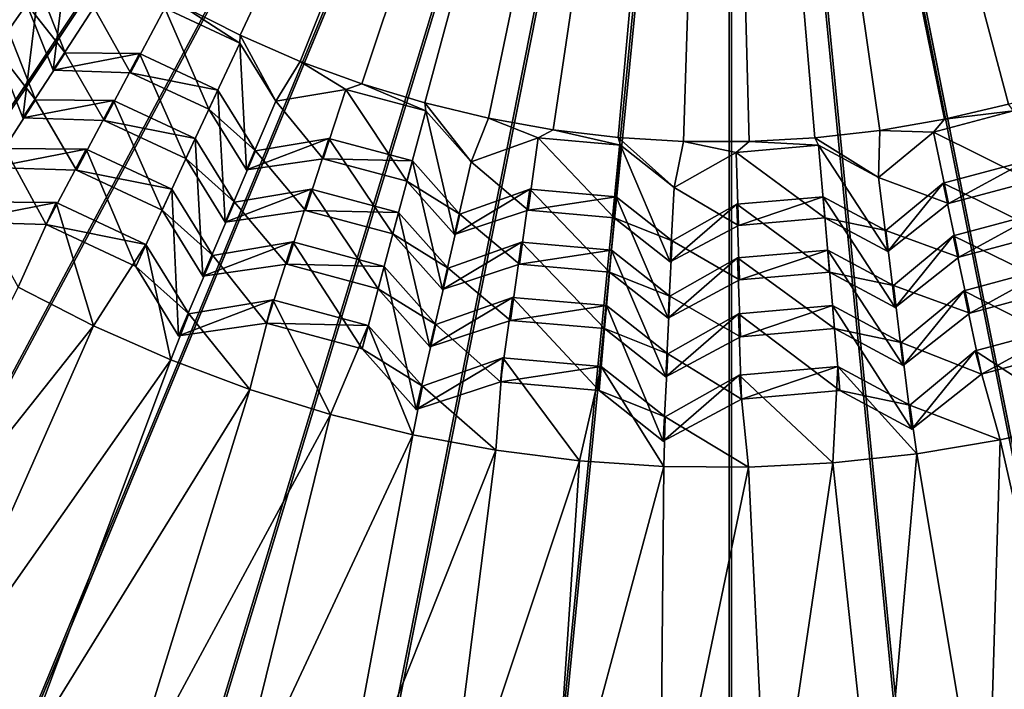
# Model space of a CAD drawing. Extents: x -3.87 to 3.87, y -3.87 to 3.87.
# Tile 44 of 115: x -0.31 to 0.12, y -0.73 to -0.44. Entities that reach past the tile are written whole.
import ezdxf

# ---------------------------------------------------------------- set-up
doc = ezdxf.new("R2010")
doc.units = 0
doc.layers.get('0').update_dxf_attribs({"linetype": 'CONTINUOUS'})

msp = doc.modelspace()

# ---------------------------------------------------------------- linework, layer by layer
for p in [(-0.217276, -0.443966, 7.055641), (-0.217276, -0.443966, 7.055641), (-0.217427, -0.447485, 7.06277), (-0.217427, -0.447485, 7.06277), (-0.294669, -0.451798, 7.190899), (-0.294669, -0.451798, 7.190899), (-0.261795, -0.452063, 7.190899), (-0.261795, -0.452063, 7.190899), (-0.190668, -0.455521, 7.055642), (-0.190668, -0.455521, 7.055642), (-0.300028, -0.459453, 7.165193), (-0.300028, -0.459453, 7.165193), (-0.265744, -0.460532, 7.165193), (-0.265744, -0.460532, 7.165193), (-0.163434, -0.465509, 7.055642), (-0.163433, -0.465509, 7.055642), (-0.227106, -0.468239, 7.190899), (-0.227106, -0.468239, 7.190899), (-0.170545, -0.467934, 7.06277), (-0.170545, -0.467934, 7.06277), (-0.307717, -0.472505, 7.317454), (-0.307717, -0.472505, 7.317454), (-0.273361, -0.472782, 7.317454), (-0.273361, -0.472782, 7.317454), (-0.20155, -0.473143, 7.06277), (-0.20155, -0.473143, 7.06277), (-0.135664, -0.473897, 7.055642), (-0.135664, -0.473897, 7.055642), (-0.231055, -0.476708, 7.165193), (-0.231055, -0.476708, 7.165193), (-0.135187, -0.477408, 7.06277), (-0.135187, -0.477408, 7.06277), (-0.313318, -0.480505, 7.282718), (-0.313318, -0.480505, 7.282718), (-0.277488, -0.481633, 7.282718), (-0.277488, -0.481633, 7.282718), (-0.107454, -0.480656, 7.055642), (-0.107454, -0.480656, 7.055642), (0.094233, -0.48115, 7.055644), (0.094234, -0.48115, 7.055644), (-0.078899, -0.485763, 7.055642), (-0.078898, -0.485763, 7.055642), (0.065653, -0.486117, 7.055644), (0.065654, -0.486118, 7.055644), (0.089342, -0.486854, 7.062772), (0.089342, -0.486854, 7.062772), (-0.237108, -0.489687, 7.317454), (-0.237108, -0.489687, 7.317454), (-0.178085, -0.489621, 7.190899), (-0.178085, -0.489621, 7.190899), (-0.085465, -0.489405, 7.06277), (-0.085465, -0.489405, 7.06277), (-0.050094, -0.489201, 7.055642), (-0.050094, -0.489202, 7.055642), (-0.021139, -0.490959, 7.055644), (-0.021139, -0.490959, 7.055644), (0.007869, -0.49103, 7.055644), (0.00787, -0.49103, 7.055644), (0.036833, -0.489415, 7.055644), (0.036833, -0.489415, 7.055644), (-0.285403, -0.494353, 7.439172), (-0.285403, -0.494354, 7.439172), (-0.210505, -0.495068, 7.190899), (-0.210505, -0.495068, 7.190899), (-0.048999, -0.492596, 7.06277), (-0.048999, -0.492596, 7.06277), (0.00205, -0.495776, 7.062772), (0.00205, -0.495776, 7.062772), (0.038516, -0.492586, 7.062772), (0.038516, -0.492586, 7.062772), (-0.241235, -0.498538, 7.282718), (-0.241235, -0.498538, 7.282718), (-0.180503, -0.498647, 7.165194), (-0.180503, -0.498647, 7.165194), (-0.141114, -0.499528, 7.190899), (-0.141114, -0.499528, 7.190899), (-0.115096, -0.499919, 7.06277), (-0.115096, -0.499919, 7.06277), (-0.289716, -0.503602, 7.408535), (-0.289716, -0.503602, 7.408535), (-0.214454, -0.503537, 7.165194), (-0.214454, -0.503537, 7.165194), (-0.143532, -0.508554, 7.165194), (-0.143532, -0.508554, 7.165194), (0.065095, -0.506868, 7.062772), (0.065095, -0.506868, 7.062772), (0.093658, -0.509405, 7.190901), (0.093658, -0.509405, 7.190901), (-0.247522, -0.512018, 7.439172), (-0.247522, -0.512018, 7.439172), (-0.185877, -0.512033, 7.317454), (-0.185876, -0.512033, 7.317454), (-0.089124, -0.512072, 7.190899), (-0.089124, -0.512072, 7.190899), (-0.025304, -0.511276, 7.062772), (-0.025304, -0.511276, 7.062772), (-0.298607, -0.518006, 7.549802), (-0.298607, -0.518006, 7.549802), (-0.219758, -0.517726, 7.317455), (-0.219758, -0.517726, 7.317455), (-0.050994, -0.515408, 7.190899), (-0.050994, -0.515408, 7.190899), (0.040513, -0.515398, 7.190901), (0.040513, -0.515398, 7.190901), (-0.251834, -0.521266, 7.408535), (-0.251834, -0.521266, 7.408535), (-0.188404, -0.521466, 7.28272), (-0.188404, -0.521466, 7.28272), (-0.147239, -0.522386, 7.317455), (-0.147239, -0.522386, 7.317455), (-0.089939, -0.521381, 7.165194), (-0.089939, -0.521381, 7.165194), (0.002384, -0.518734, 7.190901), (0.002384, -0.518734, 7.190901), (0.096076, -0.518431, 7.165194), (0.096076, -0.518431, 7.165194), (-0.223886, -0.526576, 7.28272), (-0.223886, -0.526576, 7.28272), (-0.120106, -0.523066, 7.190899), (-0.120106, -0.523066, 7.190899), (-0.051809, -0.524717, 7.165194), (-0.051809, -0.524717, 7.165194), (0.041328, -0.524707, 7.165194), (0.041328, -0.524707, 7.165194), (-0.303123, -0.52769, 7.542942), (-0.303123, -0.52769, 7.542942), (0.003198, -0.528043, 7.165194), (0.003198, -0.528043, 7.165194), (0.068304, -0.530332, 7.190901), (0.068304, -0.530332, 7.190901), (-0.193989, -0.535367, 7.439174), (-0.193989, -0.535367, 7.439174), (-0.149766, -0.531819, 7.28272), (-0.149766, -0.531819, 7.28272), (-0.122525, -0.532092, 7.165194), (-0.122525, -0.532092, 7.165194), (-0.092905, -0.535496, 7.317455), (-0.092905, -0.535496, 7.317455), (-0.026219, -0.534941, 7.190901), (-0.026219, -0.534941, 7.190901), (0.098118, -0.532708, 7.317455), (0.098118, -0.532708, 7.317455), (-0.25894, -0.536503, 7.549802), (-0.25894, -0.536503, 7.549802), (-0.053056, -0.538983, 7.317455), (-0.053056, -0.538983, 7.317455), (0.042577, -0.538972, 7.317455), (0.042577, -0.538972, 7.317455), (0.069119, -0.53964, 7.165194), (0.069119, -0.53964, 7.165194), (-0.229393, -0.541316, 7.439174), (-0.229393, -0.541316, 7.439174), (-0.027033, -0.544249, 7.165194), (-0.027033, -0.544249, 7.165194), (0.002728, -0.542459, 7.317455), (0.002728, -0.542459, 7.317455), (0.100645, -0.542142, 7.282722), (0.100645, -0.542142, 7.282722), (-0.263456, -0.546187, 7.542942), (-0.263456, -0.546187, 7.542942), (-0.19663, -0.545224, 7.408536), (-0.19663, -0.545224, 7.408536), (-0.153616, -0.546186, 7.439174), (-0.153616, -0.546186, 7.439174), (-0.125284, -0.546986, 7.317455), (-0.125284, -0.546986, 7.317455), (-0.093756, -0.545225, 7.28272), (-0.093756, -0.545225, 7.28272), (-0.233706, -0.550564, 7.408536), (-0.233706, -0.550564, 7.408536), (-0.053908, -0.548711, 7.28272), (-0.053908, -0.548711, 7.28272), (0.003579, -0.552187, 7.28272), (0.003579, -0.552187, 7.28272), (0.043428, -0.548701, 7.28272), (0.043428, -0.548701, 7.28272), (-0.156257, -0.556042, 7.408536), (-0.156257, -0.556042, 7.408536), (-0.127812, -0.556418, 7.28272), (-0.127812, -0.556419, 7.28272), (0.071621, -0.554579, 7.317455), (0.071621, -0.554579, 7.317455), (0.102761, -0.556971, 7.439176), (0.102761, -0.556971, 7.439176), (-0.202884, -0.560953, 7.549802), (-0.202884, -0.560953, 7.549802), (-0.096842, -0.559884, 7.439174), (-0.096842, -0.559884, 7.439174), (-0.027163, -0.559396, 7.317455), (-0.027163, -0.559396, 7.317455), (-0.055203, -0.563527, 7.439174), (-0.055203, -0.563527, 7.439174), (0.044726, -0.563517, 7.439174), (0.044726, -0.563517, 7.439174), (0.072472, -0.564307, 7.282722), (0.072472, -0.564307, 7.282722), (-0.239956, -0.567181, 7.549802), (-0.239956, -0.567181, 7.549802), (-0.097731, -0.57005, 7.408536), (-0.097731, -0.57005, 7.408536), (-0.028014, -0.569125, 7.28272), (-0.028014, -0.569125, 7.28272), (0.003087, -0.567159, 7.439174), (0.003087, -0.567159, 7.439174), (0.105402, -0.566828, 7.408536), (0.105402, -0.566828, 7.408536), (-0.282153, -0.572452, 7.563175), (-0.20565, -0.571274, 7.542943), (-0.20565, -0.571274, 7.542943), (-0.160608, -0.572281, 7.549802), (-0.160608, -0.572281, 7.549802), (-0.130675, -0.57189, 7.439174), (-0.130675, -0.57189, 7.439174), (-0.056093, -0.573693, 7.408536), (-0.056092, -0.573693, 7.408536), (0.045615, -0.573682, 7.408536), (0.045615, -0.573682, 7.408536), (-0.244473, -0.576865, 7.542943), (-0.244473, -0.576865, 7.542943), (0.003977, -0.577325, 7.408536), (0.003977, -0.577325, 7.408536), (-0.163373, -0.582602, 7.542943), (-0.163373, -0.582602, 7.542943), (-0.133316, -0.581746, 7.408536), (-0.133316, -0.581746, 7.408536), (0.075075, -0.579825, 7.439176), (0.075075, -0.579825, 7.439176), (-0.247965, -0.58756, 7.563175), (-0.101158, -0.586625, 7.549802), (-0.101158, -0.586625, 7.549802), (-0.028147, -0.584858, 7.439174), (-0.028147, -0.584858, 7.439174), (0.107853, -0.583575, 7.549804), (0.107853, -0.583575, 7.549804), (-0.057557, -0.59044, 7.549802), (-0.057557, -0.59044, 7.549802), (0.047082, -0.590429, 7.549804), (0.047082, -0.590429, 7.549804), (0.075964, -0.58999, 7.408536), (0.075964, -0.58999, 7.408536), (-0.029036, -0.595023, 7.408536), (-0.029036, -0.595023, 7.408536), (0.003481, -0.594243, 7.549804), (0.003481, -0.594243, 7.549804), (0.110618, -0.593896, 7.542945), (0.110618, -0.593896, 7.542945), (-0.212956, -0.600654, 7.563177), (-0.136586, -0.599197, 7.549802), (-0.136586, -0.599197, 7.549802), (-0.102089, -0.59727, 7.542943), (-0.102089, -0.59727, 7.542943), (-0.058488, -0.601085, 7.542943), (-0.058488, -0.601085, 7.542943), (0.004412, -0.604888, 7.542943), (0.004412, -0.604888, 7.542943), (0.048013, -0.601073, 7.542943), (0.048013, -0.601073, 7.542943), (-0.139352, -0.609518, 7.542943), (-0.139352, -0.609518, 7.542943), (0.078861, -0.607505, 7.549804), (0.078861, -0.607505, 7.549804), (-0.177244, -0.611691, 7.563177), (-0.029226, -0.612776, 7.549804), (-0.029226, -0.612776, 7.549804), (0.079792, -0.618149, 7.542945), (0.079792, -0.618149, 7.542945), (-0.140952, -0.620632, 7.563177), (-0.030157, -0.62342, 7.542943), (-0.030157, -0.62342, 7.542943), (0.118916, -0.622932, 7.563179), (-0.1042, -0.627448, 7.563177), (0.08205, -0.629096, 7.563179), (-0.067115, -0.632116, 7.563177), (-0.029821, -0.634619, 7.563179), (0.007555, -0.63495, 7.563179), (0.044888, -0.633107, 7.563179)]:
    msp.add_point(p)
for points in [[(-0.243167, -0.430883, 7.055641), (-0.217276, -0.443966, 7.055641), (-0.005412, 0.007484, 7.055641)], [(-0.217276, -0.443966, 7.055641), (-0.190668, -0.455521, 7.055642), (-0.005412, 0.007484, 7.055641)], [(-0.190668, -0.455521, 7.055642), (-0.163433, -0.465509, 7.055642), (-0.005412, 0.007484, 7.055641)], [(-0.163433, -0.465509, 7.055642), (-0.135664, -0.473897, 7.055642), (-0.005412, 0.007484, 7.055641)], [(-0.135664, -0.473897, 7.055642), (-0.107454, -0.480656, 7.055642), (-0.005412, 0.007484, 7.055641)], [(-0.107454, -0.480656, 7.055642), (-0.078898, -0.485763, 7.055642), (-0.005412, 0.007484, 7.055641)], [(-0.078898, -0.485763, 7.055642), (-0.050094, -0.489202, 7.055642), (-0.005412, 0.007484, 7.055641)], [(-0.050094, -0.489202, 7.055642), (-0.021139, -0.490959, 7.055644), (-0.005412, 0.007484, 7.055641)], [(-0.021139, -0.490959, 7.055644), (0.00787, -0.49103, 7.055644), (-0.005412, 0.007484, 7.055641)], [(0.122477, -0.47453, 7.055644), (0.150287, -0.466278, 7.055644), (-0.005412, 0.007484, 7.055641)], [(0.065654, -0.486118, 7.055644), (0.094234, -0.48115, 7.055644), (-0.005412, 0.007484, 7.055641)], [(0.150287, -0.466278, 7.055644), (0.17757, -0.456424, 7.055644), (-0.005412, 0.007484, 7.055641)], [(0.094234, -0.48115, 7.055644), (0.122477, -0.47453, 7.055644), (-0.005412, 0.007484, 7.055641)], [(0.17757, -0.456424, 7.055644), (0.204235, -0.444999, 7.055645), (-0.005412, 0.007484, 7.055641)], [(0.036833, -0.489415, 7.055644), (0.065654, -0.486118, 7.055644), (-0.005412, 0.007484, 7.055641)], [(0.204235, -0.444999, 7.055645), (0.23019, -0.432044, 7.055645), (-0.005412, 0.007484, 7.055641)], [(0.00787, -0.49103, 7.055644), (0.036833, -0.489415, 7.055644), (-0.005412, 0.007484, 7.055641)], [(-3.065268, -0.301903, 4.599772), (-3.020951, -0.600905, 4.599772), (0.000004, 0, 4.599773)], [(-3.020951, -0.600905, 4.599772), (-2.947471, -0.894106, 4.599772), (0.000004, 0, 4.599773)], [(-2.947471, -0.894106, 4.599772), (-2.845673, -1.178718, 4.599772), (0.000004, 0, 4.599773)], [(-2.845673, -1.178718, 4.599772), (-2.716404, -1.45195, 4.599772), (0.000004, 0, 4.599773)], [(-2.716404, -1.45195, 4.599772), (-2.561038, -1.711234, 4.599772), (0.000004, 0, 4.599773)], [(-2.561038, -1.711234, 4.599772), (-2.380948, -1.953996, 4.599772), (0.000004, 0, 4.599773)], [(-2.380948, -1.953996, 4.599772), (-2.177983, -2.177987, 4.599772), (0.000004, 0, 4.599773)], [(-2.177983, -2.177987, 4.599772), (-1.953992, -2.380952, 4.599772), (0.000004, 0, 4.599773)], [(-1.953992, -2.380952, 4.599772), (-1.711229, -2.561042, 4.599773), (0.000004, 0, 4.599773)], [(-1.711229, -2.561042, 4.599773), (-1.451946, -2.716409, 4.599773), (0.000004, 0, 4.599773)], [(-1.685208, -0.335209, 8.640915), (-1.587431, -0.657535, 8.640915), (0, 0, 8.640915)], [(-1.587431, -0.657535, 8.640915), (-1.42865, -0.954593, 8.640915), (0, 0, 8.640915)], [(-1.451946, -2.716409, 4.599773), (-1.178714, -2.845677, 4.599773), (0.000004, 0, 4.599773)], [(-1.42865, -0.954593, 8.640915), (-1.214967, -1.214967, 8.640915), (0, 0, 8.640915)], [(-1.214967, -1.214967, 8.640915), (-0.954593, -1.42865, 8.640915), (0, 0, 8.640915)], [(-1.178714, -2.845677, 4.599773), (-0.894102, -2.947475, 4.599773), (0.000004, 0, 4.599773)], [(-0.954593, -1.42865, 8.640915), (-0.657535, -1.587431, 8.640915), (0, 0, 8.640915)], [(-0.942924, -0.390188, 4.64179), (-0.000926, 0.000001, 4.641794), (-0.900132, -0.480635, 4.64179)], [(-0.900132, -0.480635, 4.64179), (-0.000926, 0.000001, 4.641794), (-0.848702, -0.566465, 4.64179)], [(-0.894102, -2.947475, 4.599773), (-0.600901, -3.020956, 4.599773), (0.000004, 0, 4.599773)], [(-0.848702, -0.566465, 4.64179), (-0.000926, 0.000001, 4.641794), (-0.789087, -0.646826, 4.64179)], [(-0.789087, -0.646826, 4.64179), (-0.000926, 0.000001, 4.641794), (-0.7219, -0.720973, 4.64179)], [(-0.7219, -0.720973, 4.64179), (-0.000926, 0.000001, 4.641794), (-0.647753, -0.78816, 4.64179)], [(-0.657535, -1.587431, 8.640915), (-0.335208, -1.685208, 8.640915), (0, 0, 8.640915)], [(-0.647753, -0.78816, 4.64179), (-0.000926, 0.000001, 4.641794), (-0.567391, -0.847775, 4.64179)], [(-0.600901, -3.020956, 4.599773), (-0.301898, -3.065272, 4.599773), (0.000004, 0, 4.599773)], [(-0.567391, -0.847775, 4.64179), (-0.000926, 0.000001, 4.641794), (-0.481562, -0.899206, 4.64179)], [(-0.481562, -0.899206, 4.64179), (-0.000926, 0.000001, 4.641794), (-0.391114, -0.941997, 4.64179)], [(-0.391114, -0.941997, 4.64179), (-0.000926, 0.000001, 4.641794), (-0.2969, -0.975695, 4.64179)], [(-0.335208, -1.685208, 8.640915), (0, -1.718223, 8.640915), (0, 0, 8.640915)], [(-0.301898, -3.065272, 4.599773), (0.000005, -3.080139, 4.599773), (0.000004, 0, 4.599773)], [(-0.2969, -0.975695, 4.64179), (-0.000926, 0.000001, 4.641794), (-0.199842, -1.000019, 4.64179)], [(-0.199842, -1.000019, 4.64179), (-0.000926, 0.000001, 4.641794), (-0.100864, -1.014688, 4.64179)], [(-0.100864, -1.014688, 4.64179), (-0.000926, 0.000001, 4.641794), (-0.000926, -1.01961, 4.64179)], [(0.720048, -0.720973, 4.64179), (-0.000926, 0.000001, 4.641794), (0.787235, -0.646825, 4.64179)], [(0.295048, -0.975695, 4.64179), (-0.000926, 0.000001, 4.641794), (0.389262, -0.941997, 4.64179)], [(0.89828, -0.480634, 4.64179), (-0.000926, 0.000001, 4.641794), (0.941072, -0.390187, 4.64179)], [(0.19799, -1.000019, 4.64179), (-0.000926, 0.000001, 4.641794), (0.295048, -0.975695, 4.64179)], [(0.846849, -0.566464, 4.64179), (-0.000926, 0.000001, 4.641794), (0.89828, -0.480634, 4.64179)], [(0.47971, -0.899205, 4.64179), (-0.000926, 0.000001, 4.641794), (0.565539, -0.847775, 4.64179)], [(0.389262, -0.941997, 4.64179), (-0.000926, 0.000001, 4.641794), (0.47971, -0.899205, 4.64179)], [(0.645901, -0.78816, 4.64179), (-0.000926, 0.000001, 4.641794), (0.720048, -0.720973, 4.64179)], [(0.565539, -0.847775, 4.64179), (-0.000926, 0.000001, 4.641794), (0.645901, -0.78816, 4.64179)], [(0.099012, -1.014688, 4.64179), (-0.000926, 0.000001, 4.641794), (0.19799, -1.000019, 4.64179)], [(0.787235, -0.646825, 4.64179), (-0.000926, 0.000001, 4.641794), (0.846849, -0.566464, 4.64179)], [(-0.000926, -1.01961, 4.64179), (-0.000926, 0.000001, 4.641794), (0.099012, -1.014688, 4.64179)], [(1.42865, -0.954593, 8.640915), (1.587431, -0.657534, 8.640915), (0, 0, 8.640915)], [(0.954594, -1.42865, 8.640915), (1.214968, -1.214966, 8.640915), (0, 0, 8.640915)], [(0.335209, -1.685207, 8.640915), (0.657536, -1.587431, 8.640915), (0, 0, 8.640915)], [(1.587431, -0.657534, 8.640915), (1.685208, -0.335207, 8.640915), (0, 0, 8.640915)], [(1.214968, -1.214966, 8.640915), (1.42865, -0.954593, 8.640915), (0, 0, 8.640915)], [(0.657536, -1.587431, 8.640915), (0.954594, -1.42865, 8.640915), (0, 0, 8.640915)], [(0, -1.718223, 8.640915), (0.335209, -1.685207, 8.640915), (0, 0, 8.640915)], [(0.000005, -3.080139, 4.599773), (0.301908, -3.065271, 4.599773), (0.000004, 0, 4.599773)], [(2.177992, -2.177986, 4.599773), (2.380957, -1.953995, 4.599773), (0.000004, 0, 4.599773)], [(0.894112, -2.947474, 4.599773), (1.178724, -2.845676, 4.599773), (0.000004, 0, 4.599773)], [(2.716413, -1.451949, 4.599773), (2.845682, -1.178716, 4.599773), (0.000004, 0, 4.599773)], [(0.60091, -3.020955, 4.599773), (0.894112, -2.947474, 4.599773), (0.000004, 0, 4.599773)], [(2.561047, -1.711232, 4.599773), (2.716413, -1.451949, 4.599773), (0.000004, 0, 4.599773)], [(1.451956, -2.716408, 4.599773), (1.711239, -2.561041, 4.599773), (0.000004, 0, 4.599773)], [(2.947479, -0.894104, 4.599773), (3.020959, -0.600903, 4.599773), (0.000004, 0, 4.599773)], [(1.178724, -2.845676, 4.599773), (1.451956, -2.716408, 4.599773), (0.000004, 0, 4.599773)], [(2.845682, -1.178716, 4.599773), (2.947479, -0.894104, 4.599773), (0.000004, 0, 4.599773)], [(1.954002, -2.380951, 4.599773), (2.177992, -2.177986, 4.599773), (0.000004, 0, 4.599773)], [(1.711239, -2.561041, 4.599773), (1.954002, -2.380951, 4.599773), (0.000004, 0, 4.599773)], [(0.301908, -3.065271, 4.599773), (0.60091, -3.020955, 4.599773), (0.000004, 0, 4.599773)], [(3.020959, -0.600903, 4.599773), (3.065275, -0.3019, 4.599773), (0.000004, 0, 4.599773)], [(2.380957, -1.953995, 4.599773), (2.561047, -1.711232, 4.599773), (0.000004, 0, 4.599773)], [(-0.337712, -0.40054, 7.190899), (-0.325536, -0.449879, 7.282718), (-0.306359, -0.422494, 7.190899)], [(-0.293222, -0.403735, 7.06277), (-0.311719, -0.430149, 7.165193), (-0.300028, -0.459453, 7.165193)], [(-0.293222, -0.403735, 7.06277), (-0.300028, -0.459453, 7.165193), (-0.282042, -0.431761, 7.06277)], [(-0.306359, -0.422494, 7.190899), (-0.325536, -0.449879, 7.282718), (-0.313318, -0.480505, 7.282718)], [(-0.306359, -0.422494, 7.190899), (-0.313318, -0.480505, 7.282718), (-0.294669, -0.451798, 7.190899)], [(-0.311719, -0.430149, 7.165193), (-0.306359, -0.422494, 7.190899), (-0.294669, -0.451798, 7.190899)], [(-0.311719, -0.430149, 7.165193), (-0.294669, -0.451798, 7.190899), (-0.300028, -0.459453, 7.165193)], [(-0.243167, -0.430883, 7.055641), (-0.250603, -0.432015, 7.06277), (-0.217427, -0.447485, 7.06277)], [(-0.243167, -0.430883, 7.055641), (-0.217427, -0.447485, 7.06277), (-0.217276, -0.443966, 7.055641)], [(-0.282042, -0.431761, 7.06277), (-0.300028, -0.459453, 7.165193), (-0.265744, -0.460532, 7.165193)], [(-0.282042, -0.431761, 7.06277), (-0.265744, -0.460532, 7.165193), (-0.250603, -0.432015, 7.06277)], [(-0.250603, -0.432015, 7.06277), (-0.265744, -0.460532, 7.165193), (-0.231055, -0.476708, 7.165193)], [(-0.250603, -0.432015, 7.06277), (-0.231055, -0.476708, 7.165193), (-0.217427, -0.447485, 7.06277)], [(-0.319934, -0.44188, 7.317454), (-0.327155, -0.502423, 7.408535), (-0.307717, -0.472505, 7.317454)], [(-0.325536, -0.449879, 7.282718), (-0.319934, -0.441879, 7.317454), (-0.307717, -0.472505, 7.317454)], [(-0.217276, -0.443966, 7.055641), (-0.217427, -0.447485, 7.06277), (-0.20155, -0.473143, 7.06277)], [(-0.217276, -0.443966, 7.055641), (-0.20155, -0.473143, 7.06277), (-0.190668, -0.455521, 7.055642)], [(-0.217427, -0.447485, 7.06277), (-0.231055, -0.476708, 7.165193), (-0.214454, -0.503537, 7.165194)], [(-0.217427, -0.447485, 7.06277), (-0.214454, -0.503537, 7.165194), (-0.20155, -0.473143, 7.06277)], [(-0.325536, -0.449879, 7.282718), (-0.307717, -0.472505, 7.317454), (-0.313318, -0.480505, 7.282718)], [(-0.294669, -0.451798, 7.190899), (-0.313318, -0.480505, 7.282718), (-0.277488, -0.481633, 7.282718)], [(-0.300028, -0.459453, 7.165193), (-0.294669, -0.451798, 7.190899), (-0.261795, -0.452063, 7.190899)], [(-0.300028, -0.459453, 7.165193), (-0.261795, -0.452063, 7.190899), (-0.265744, -0.460532, 7.165193)], [(-0.294669, -0.451798, 7.190899), (-0.277488, -0.481633, 7.282718), (-0.261795, -0.452063, 7.190899)], [(-0.261795, -0.452063, 7.190899), (-0.277488, -0.481633, 7.282718), (-0.241235, -0.498538, 7.282718)], [(-0.265744, -0.460532, 7.165193), (-0.261795, -0.452063, 7.190899), (-0.227106, -0.468239, 7.190899)], [(-0.261795, -0.452063, 7.190899), (-0.241235, -0.498538, 7.282718), (-0.227106, -0.468239, 7.190899)], [(-0.190668, -0.455521, 7.055642), (-0.20155, -0.473143, 7.06277), (-0.170545, -0.467934, 7.06277)], [(-0.190668, -0.455521, 7.055642), (-0.170545, -0.467934, 7.06277), (-0.163434, -0.465509, 7.055642)], [(-0.265744, -0.460532, 7.165193), (-0.227106, -0.468239, 7.190899), (-0.231055, -0.476708, 7.165193)], [(-0.163434, -0.465509, 7.055642), (-0.170545, -0.467934, 7.06277), (-0.135187, -0.477408, 7.06277)], [(-0.163434, -0.465509, 7.055642), (-0.135187, -0.477408, 7.06277), (-0.135664, -0.473897, 7.055642)], [(-0.227106, -0.468239, 7.190899), (-0.241235, -0.498538, 7.282718), (-0.223886, -0.526576, 7.28272)], [(-0.231055, -0.476708, 7.165193), (-0.227106, -0.468239, 7.190899), (-0.210505, -0.495068, 7.190899)], [(-0.227106, -0.468239, 7.190899), (-0.223886, -0.526576, 7.28272), (-0.210505, -0.495068, 7.190899)], [(-0.20155, -0.473143, 7.06277), (-0.180503, -0.498647, 7.165194), (-0.170545, -0.467934, 7.06277)], [(-0.170545, -0.467934, 7.06277), (-0.180503, -0.498647, 7.165194), (-0.143532, -0.508554, 7.165194)], [(-0.170545, -0.467934, 7.06277), (-0.143532, -0.508554, 7.165194), (-0.135187, -0.477408, 7.06277)], [(-0.307717, -0.472505, 7.317454), (-0.327155, -0.502423, 7.408535), (-0.289716, -0.503602, 7.408535)], [(-0.313318, -0.480505, 7.282718), (-0.307717, -0.472505, 7.317454), (-0.273361, -0.472782, 7.317454)], [(-0.313318, -0.480505, 7.282718), (-0.273361, -0.472782, 7.317454), (-0.277488, -0.481633, 7.282718)], [(-0.307717, -0.472505, 7.317454), (-0.289716, -0.503602, 7.408535), (-0.273361, -0.472782, 7.317454)], [(-0.273361, -0.472782, 7.317454), (-0.289716, -0.503602, 7.408535), (-0.251834, -0.521266, 7.408535)], [(-0.277488, -0.481633, 7.282718), (-0.273361, -0.472782, 7.317454), (-0.237108, -0.489687, 7.317454)], [(-0.273361, -0.472782, 7.317454), (-0.251834, -0.521266, 7.408535), (-0.237108, -0.489687, 7.317454)], [(-0.20155, -0.473143, 7.06277), (-0.214454, -0.503537, 7.165194), (-0.180503, -0.498647, 7.165194)], [(-0.135664, -0.473897, 7.055642), (-0.135187, -0.477408, 7.06277), (-0.115096, -0.499919, 7.06277)], [(-0.135664, -0.473897, 7.055642), (-0.115096, -0.499919, 7.06277), (-0.107454, -0.480656, 7.055642)], [(0.094233, -0.48115, 7.055644), (0.1247, -0.47738, 7.062772), (0.122477, -0.47453, 7.055644)], [(-0.231055, -0.476708, 7.165193), (-0.210505, -0.495068, 7.190899), (-0.214454, -0.503537, 7.165194)], [(-0.135187, -0.477408, 7.06277), (-0.143532, -0.508554, 7.165194), (-0.122525, -0.532092, 7.165194)], [(-0.135187, -0.477408, 7.06277), (-0.122525, -0.532092, 7.165194), (-0.115096, -0.499919, 7.06277)], [(0.094233, -0.48115, 7.055644), (0.089342, -0.486854, 7.062772), (0.1247, -0.47738, 7.062772)], [(0.089342, -0.486854, 7.062772), (0.133047, -0.508524, 7.165194), (0.1247, -0.47738, 7.062772)], [(-0.277488, -0.481633, 7.282718), (-0.237108, -0.489687, 7.317454), (-0.241235, -0.498538, 7.282718)], [(-0.107454, -0.480656, 7.055642), (-0.115096, -0.499919, 7.06277), (-0.085465, -0.489405, 7.06277)], [(-0.107454, -0.480656, 7.055642), (-0.085465, -0.489405, 7.06277), (-0.078899, -0.485763, 7.055642)], [(0.065653, -0.486117, 7.055644), (0.089342, -0.486854, 7.062772), (0.094233, -0.48115, 7.055644)], [(-0.078899, -0.485763, 7.055642), (-0.085465, -0.489405, 7.06277), (-0.048999, -0.492596, 7.06277)], [(-0.078899, -0.485763, 7.055642), (-0.048999, -0.492596, 7.06277), (-0.050094, -0.489201, 7.055642)], [(0.036833, -0.489415, 7.055644), (0.065095, -0.506868, 7.062772), (0.065653, -0.486117, 7.055644)], [(0.065653, -0.486117, 7.055644), (0.065095, -0.506868, 7.062772), (0.089342, -0.486854, 7.062772)], [(0.065095, -0.506868, 7.062772), (0.096076, -0.518431, 7.165194), (0.089342, -0.486854, 7.062772)], [(0.089342, -0.486854, 7.062772), (0.096076, -0.518431, 7.165194), (0.133047, -0.508524, 7.165194)], [(-0.237108, -0.489687, 7.317454), (-0.251834, -0.521266, 7.408535), (-0.233706, -0.550564, 7.408536)], [(-0.241235, -0.498538, 7.282718), (-0.237108, -0.489687, 7.317454), (-0.219758, -0.517726, 7.317455)], [(-0.237108, -0.489687, 7.317454), (-0.233706, -0.550564, 7.408536), (-0.219758, -0.517726, 7.317455)], [(-0.214454, -0.503537, 7.165194), (-0.210505, -0.495068, 7.190899), (-0.178085, -0.489621, 7.190899)], [(-0.214454, -0.503537, 7.165194), (-0.178085, -0.489621, 7.190899), (-0.180503, -0.498647, 7.165194)], [(-0.210505, -0.495068, 7.190899), (-0.188404, -0.521466, 7.28272), (-0.178085, -0.489621, 7.190899)], [(-0.178085, -0.489621, 7.190899), (-0.188404, -0.521466, 7.28272), (-0.149766, -0.531819, 7.28272)], [(-0.180503, -0.498647, 7.165194), (-0.178085, -0.489621, 7.190899), (-0.141114, -0.499528, 7.190899)], [(-0.178085, -0.489621, 7.190899), (-0.149766, -0.531819, 7.28272), (-0.141114, -0.499528, 7.190899)], [(-0.115096, -0.499919, 7.06277), (-0.089939, -0.521381, 7.165194), (-0.085465, -0.489405, 7.06277)], [(-0.085465, -0.489405, 7.06277), (-0.089939, -0.521381, 7.165194), (-0.051809, -0.524717, 7.165194)], [(-0.085465, -0.489405, 7.06277), (-0.051809, -0.524717, 7.165194), (-0.048999, -0.492596, 7.06277)], [(-0.050094, -0.489201, 7.055642), (-0.048999, -0.492596, 7.06277), (-0.025304, -0.511276, 7.062772)], [(-0.050094, -0.489201, 7.055642), (-0.025304, -0.511276, 7.062772), (-0.021139, -0.490959, 7.055644)], [(-0.021139, -0.490959, 7.055644), (-0.025304, -0.511276, 7.062772), (0.00205, -0.495776, 7.062772)], [(-0.021139, -0.490959, 7.055644), (0.00205, -0.495776, 7.062772), (0.007869, -0.49103, 7.055644)], [(0.007869, -0.49103, 7.055644), (0.00205, -0.495776, 7.062772), (0.038516, -0.492586, 7.062772)], [(0.007869, -0.49103, 7.055644), (0.038516, -0.492586, 7.062772), (0.036833, -0.489415, 7.055644)], [(0.036833, -0.489415, 7.055644), (0.038516, -0.492586, 7.062772), (0.065095, -0.506868, 7.062772)], [(-0.321302, -0.494064, 7.439172), (-0.342326, -0.526455, 7.542942), (-0.303123, -0.52769, 7.542942)], [(-0.327155, -0.502423, 7.408535), (-0.321302, -0.494064, 7.439172), (-0.285403, -0.494353, 7.439172)], [(-0.327155, -0.502423, 7.408535), (-0.285403, -0.494353, 7.439172), (-0.289716, -0.503602, 7.408535)], [(-0.321302, -0.494064, 7.439172), (-0.303123, -0.52769, 7.542942), (-0.285403, -0.494354, 7.439172)], [(-0.285403, -0.494354, 7.439172), (-0.303123, -0.52769, 7.542942), (-0.263456, -0.546187, 7.542942)], [(-0.289716, -0.503602, 7.408535), (-0.285403, -0.494353, 7.439172), (-0.247522, -0.512018, 7.439172)], [(-0.285403, -0.494354, 7.439172), (-0.263456, -0.546187, 7.542942), (-0.247522, -0.512018, 7.439172)], [(-0.210505, -0.495068, 7.190899), (-0.223886, -0.526576, 7.28272), (-0.188404, -0.521466, 7.28272)], [(-0.048999, -0.492596, 7.06277), (-0.051809, -0.524717, 7.165194), (-0.027033, -0.544249, 7.165194)], [(-0.048999, -0.492596, 7.06277), (-0.027033, -0.544249, 7.165194), (-0.025304, -0.511276, 7.062772)], [(-0.025304, -0.511276, 7.062772), (0.003198, -0.528043, 7.165194), (0.00205, -0.495776, 7.062772)], [(0.00205, -0.495776, 7.062772), (0.041328, -0.524707, 7.165194), (0.038516, -0.492586, 7.062772)], [(0.00205, -0.495776, 7.062772), (0.003198, -0.528043, 7.165194), (0.041328, -0.524707, 7.165194)], [(0.038516, -0.492586, 7.062772), (0.041328, -0.524707, 7.165194), (0.069119, -0.53964, 7.165194)], [(0.038516, -0.492586, 7.062772), (0.069119, -0.53964, 7.165194), (0.065095, -0.506868, 7.062772)], [(-0.241235, -0.498538, 7.282718), (-0.219758, -0.517726, 7.317455), (-0.223886, -0.526576, 7.28272)], [(-0.180503, -0.498647, 7.165194), (-0.141114, -0.499528, 7.190899), (-0.143532, -0.508554, 7.165194)], [(-0.141114, -0.499528, 7.190899), (-0.149766, -0.531819, 7.28272), (-0.127812, -0.556419, 7.28272)], [(-0.143532, -0.508554, 7.165194), (-0.141114, -0.499528, 7.190899), (-0.120106, -0.523066, 7.190899)], [(-0.141114, -0.499528, 7.190899), (-0.127812, -0.556419, 7.28272), (-0.120106, -0.523066, 7.190899)], [(-0.115096, -0.499919, 7.06277), (-0.122525, -0.532092, 7.165194), (-0.089939, -0.521381, 7.165194)], [(0.093658, -0.509405, 7.190901), (0.139283, -0.531789, 7.282722), (0.130629, -0.499498, 7.190901)], [(0.096076, -0.518431, 7.165194), (0.093658, -0.509405, 7.190901), (0.130629, -0.499498, 7.190901)], [(0.096076, -0.518431, 7.165194), (0.130629, -0.499498, 7.190901), (0.133047, -0.508524, 7.165194)], [(-0.289716, -0.503602, 7.408535), (-0.247522, -0.512018, 7.439172), (-0.251834, -0.521266, 7.408535)], [(-0.143532, -0.508554, 7.165194), (-0.120106, -0.523066, 7.190899), (-0.122525, -0.532092, 7.165194)], [(0.065095, -0.506868, 7.062772), (0.069119, -0.53964, 7.165194), (0.096076, -0.518431, 7.165194)], [(0.068304, -0.530332, 7.190901), (0.100645, -0.542142, 7.282722), (0.093658, -0.509405, 7.190901)], [(0.069119, -0.53964, 7.165194), (0.068304, -0.530332, 7.190901), (0.093658, -0.509405, 7.190901)], [(0.069119, -0.53964, 7.165194), (0.093658, -0.509405, 7.190901), (0.096076, -0.518431, 7.165194)], [(0.093658, -0.509405, 7.190901), (0.100645, -0.542142, 7.282722), (0.139283, -0.531789, 7.282722)], [(-0.247522, -0.512018, 7.439172), (-0.263456, -0.546187, 7.542942), (-0.244473, -0.576865, 7.542943)], [(-0.251834, -0.521266, 7.408535), (-0.247522, -0.512018, 7.439172), (-0.229393, -0.541316, 7.439174)], [(-0.247522, -0.512018, 7.439172), (-0.244473, -0.576865, 7.542943), (-0.229393, -0.541316, 7.439174)], [(-0.223886, -0.526576, 7.28272), (-0.219758, -0.517726, 7.317455), (-0.185876, -0.512033, 7.317454)], [(-0.223886, -0.526576, 7.28272), (-0.185876, -0.512033, 7.317454), (-0.188404, -0.521466, 7.28272)], [(-0.219758, -0.517726, 7.317455), (-0.19663, -0.545224, 7.408536), (-0.185877, -0.512033, 7.317454)], [(-0.185877, -0.512033, 7.317454), (-0.19663, -0.545224, 7.408536), (-0.156257, -0.556042, 7.408536)], [(-0.188404, -0.521466, 7.28272), (-0.185876, -0.512033, 7.317454), (-0.147239, -0.522386, 7.317455)], [(-0.185877, -0.512033, 7.317454), (-0.156257, -0.556042, 7.408536), (-0.147239, -0.522386, 7.317455)], [(-0.122525, -0.532092, 7.165194), (-0.120106, -0.523066, 7.190899), (-0.089124, -0.512072, 7.190899)], [(-0.122525, -0.532092, 7.165194), (-0.089124, -0.512072, 7.190899), (-0.089939, -0.521381, 7.165194)], [(-0.120106, -0.523066, 7.190899), (-0.093756, -0.545225, 7.28272), (-0.089124, -0.512072, 7.190899)], [(-0.089124, -0.512072, 7.190899), (-0.093756, -0.545225, 7.28272), (-0.053908, -0.548711, 7.28272)], [(-0.089939, -0.521381, 7.165194), (-0.089124, -0.512072, 7.190899), (-0.050994, -0.515408, 7.190899)], [(-0.089124, -0.512072, 7.190899), (-0.053908, -0.548711, 7.28272), (-0.050994, -0.515408, 7.190899)], [(-0.025304, -0.511276, 7.062772), (-0.027033, -0.544249, 7.165194), (0.003198, -0.528043, 7.165194)], [(-0.342326, -0.526455, 7.542942), (-0.336197, -0.517702, 7.549802), (-0.298607, -0.518006, 7.549802)], [(-0.342326, -0.526455, 7.542942), (-0.298607, -0.518006, 7.549802), (-0.303123, -0.52769, 7.542942)], [(-0.336197, -0.517702, 7.549802), (-0.315406, -0.555383, 7.563175), (-0.298607, -0.518006, 7.549802)], [(-0.298607, -0.518006, 7.549802), (-0.315406, -0.555383, 7.563175), (-0.282153, -0.572452, 7.563175)], [(-0.303123, -0.52769, 7.542942), (-0.298607, -0.518006, 7.549802), (-0.25894, -0.536503, 7.549802)], [(-0.298607, -0.518006, 7.549802), (-0.282153, -0.572452, 7.563175), (-0.25894, -0.536503, 7.549802)], [(-0.219758, -0.517726, 7.317455), (-0.233706, -0.550564, 7.408536), (-0.19663, -0.545224, 7.408536)], [(-0.089939, -0.521381, 7.165194), (-0.050994, -0.515408, 7.190899), (-0.051809, -0.524717, 7.165194)], [(-0.050994, -0.515408, 7.190899), (-0.053908, -0.548711, 7.28272), (-0.028014, -0.569125, 7.28272)], [(-0.051809, -0.524717, 7.165194), (-0.050994, -0.515408, 7.190899), (-0.026219, -0.534941, 7.190901)], [(-0.050994, -0.515408, 7.190899), (-0.028014, -0.569125, 7.28272), (-0.026219, -0.534941, 7.190901)], [(0.002384, -0.518734, 7.190901), (0.043428, -0.548701, 7.28272), (0.040513, -0.515398, 7.190901)], [(0.003198, -0.528043, 7.165194), (0.002384, -0.518734, 7.190901), (0.040513, -0.515398, 7.190901)], [(0.003198, -0.528043, 7.165194), (0.040513, -0.515398, 7.190901), (0.041328, -0.524707, 7.165194)], [(0.040513, -0.515398, 7.190901), (0.043428, -0.548701, 7.28272), (0.072472, -0.564307, 7.282722)], [(0.040513, -0.515398, 7.190901), (0.072472, -0.564307, 7.282722), (0.068304, -0.530332, 7.190901)], [(0.041328, -0.524707, 7.165194), (0.040513, -0.515398, 7.190901), (0.068304, -0.530332, 7.190901)], [(-0.251834, -0.521266, 7.408535), (-0.229393, -0.541316, 7.439174), (-0.233706, -0.550564, 7.408536)], [(-0.188404, -0.521466, 7.28272), (-0.147239, -0.522386, 7.317455), (-0.149766, -0.531819, 7.28272)], [(-0.147239, -0.522386, 7.317455), (-0.156257, -0.556042, 7.408536), (-0.133316, -0.581746, 7.408536)], [(-0.149766, -0.531819, 7.28272), (-0.147239, -0.522386, 7.317455), (-0.125284, -0.546986, 7.317455)], [(-0.147239, -0.522386, 7.317455), (-0.133316, -0.581746, 7.408536), (-0.125284, -0.546986, 7.317455)], [(-0.027033, -0.544249, 7.165194), (-0.026219, -0.534941, 7.190901), (0.002384, -0.518734, 7.190901)], [(-0.027033, -0.544249, 7.165194), (0.002384, -0.518734, 7.190901), (0.003198, -0.528043, 7.165194)], [(-0.026219, -0.534941, 7.190901), (0.003579, -0.552187, 7.28272), (0.002384, -0.518734, 7.190901)], [(0.002384, -0.518734, 7.190901), (0.003579, -0.552187, 7.28272), (0.043428, -0.548701, 7.28272)], [(0.098118, -0.532708, 7.317455), (0.145776, -0.55601, 7.408536), (0.136756, -0.522356, 7.317455)], [(0.100645, -0.542142, 7.282722), (0.098118, -0.532708, 7.317455), (0.136756, -0.522356, 7.317455)], [(0.100645, -0.542142, 7.282722), (0.136756, -0.522356, 7.317455), (0.139283, -0.531789, 7.282722)], [(-0.120106, -0.523066, 7.190899), (-0.127812, -0.556419, 7.28272), (-0.093756, -0.545225, 7.28272)], [(-0.051809, -0.524717, 7.165194), (-0.026219, -0.534941, 7.190901), (-0.027033, -0.544249, 7.165194)], [(0.041328, -0.524707, 7.165194), (0.068304, -0.530332, 7.190901), (0.069119, -0.53964, 7.165194)], [(-0.303123, -0.52769, 7.542942), (-0.25894, -0.536503, 7.549802), (-0.263456, -0.546187, 7.542942)], [(0.068304, -0.530332, 7.190901), (0.072472, -0.564307, 7.282722), (0.100645, -0.542142, 7.282722)], [(-0.233706, -0.550564, 7.408536), (-0.229393, -0.541316, 7.439174), (-0.193989, -0.535367, 7.439174)], [(-0.233706, -0.550564, 7.408536), (-0.193989, -0.535367, 7.439174), (-0.19663, -0.545224, 7.408536)], [(-0.229393, -0.541316, 7.439174), (-0.20565, -0.571274, 7.542943), (-0.193989, -0.535367, 7.439174)], [(-0.193989, -0.535367, 7.439174), (-0.20565, -0.571274, 7.542943), (-0.163373, -0.582602, 7.542943)], [(-0.19663, -0.545224, 7.408536), (-0.193989, -0.535367, 7.439174), (-0.153616, -0.546186, 7.439174)], [(-0.193989, -0.535367, 7.439174), (-0.163373, -0.582602, 7.542943), (-0.153616, -0.546186, 7.439174)], [(-0.149766, -0.531819, 7.28272), (-0.125284, -0.546986, 7.317455), (-0.127812, -0.556418, 7.28272)], [(-0.127812, -0.556418, 7.28272), (-0.125284, -0.546986, 7.317455), (-0.092905, -0.535496, 7.317455)], [(-0.127812, -0.556418, 7.28272), (-0.092905, -0.535496, 7.317455), (-0.093756, -0.545225, 7.28272)], [(-0.125284, -0.546986, 7.317455), (-0.097731, -0.57005, 7.408536), (-0.092905, -0.535496, 7.317455)], [(-0.092905, -0.535496, 7.317455), (-0.097731, -0.57005, 7.408536), (-0.056092, -0.573693, 7.408536)], [(-0.093756, -0.545225, 7.28272), (-0.092905, -0.535496, 7.317455), (-0.053056, -0.538983, 7.317455)], [(-0.092905, -0.535496, 7.317455), (-0.056092, -0.573693, 7.408536), (-0.053056, -0.538983, 7.317455)], [(-0.026219, -0.534941, 7.190901), (-0.028014, -0.569125, 7.28272), (0.003579, -0.552187, 7.28272)], [(0.071621, -0.554579, 7.317455), (0.105402, -0.566828, 7.408536), (0.098118, -0.532708, 7.317455)], [(0.072472, -0.564307, 7.282722), (0.071621, -0.554579, 7.317455), (0.098118, -0.532708, 7.317455)], [(0.072472, -0.564307, 7.282722), (0.098118, -0.532708, 7.317455), (0.100645, -0.542142, 7.282722)], [(0.098118, -0.532708, 7.317455), (0.105402, -0.566828, 7.408536), (0.145776, -0.55601, 7.408536)], [(-0.25894, -0.536503, 7.549802), (-0.282153, -0.572452, 7.563175), (-0.247965, -0.58756, 7.563175)], [(-0.263456, -0.546187, 7.542942), (-0.25894, -0.536503, 7.549802), (-0.239956, -0.567181, 7.549802)], [(-0.25894, -0.536503, 7.549802), (-0.247965, -0.58756, 7.563175), (-0.239956, -0.567181, 7.549802)], [(-0.093756, -0.545225, 7.28272), (-0.053056, -0.538983, 7.317455), (-0.053908, -0.548711, 7.28272)], [(-0.053056, -0.538983, 7.317455), (-0.056092, -0.573693, 7.408536), (-0.029036, -0.595023, 7.408536)], [(-0.053908, -0.548711, 7.28272), (-0.053056, -0.538983, 7.317455), (-0.027163, -0.559396, 7.317455)], [(-0.053056, -0.538983, 7.317455), (-0.029036, -0.595023, 7.408536), (-0.027163, -0.559396, 7.317455)], [(0.002728, -0.542459, 7.317455), (0.045615, -0.573682, 7.408536), (0.042577, -0.538972, 7.317455)], [(0.003579, -0.552187, 7.28272), (0.002728, -0.542459, 7.317455), (0.042577, -0.538972, 7.317455)], [(0.003579, -0.552187, 7.28272), (0.042577, -0.538972, 7.317455), (0.043428, -0.548701, 7.28272)], [(0.042577, -0.538972, 7.317455), (0.045615, -0.573682, 7.408536), (0.075964, -0.58999, 7.408536)], [(0.042577, -0.538972, 7.317455), (0.075964, -0.58999, 7.408536), (0.071621, -0.554579, 7.317455)], [(0.043428, -0.548701, 7.28272), (0.042577, -0.538972, 7.317455), (0.071621, -0.554579, 7.317455)], [(-0.229393, -0.541316, 7.439174), (-0.244473, -0.576865, 7.542943), (-0.20565, -0.571274, 7.542943)], [(-0.028014, -0.569125, 7.28272), (-0.027163, -0.559396, 7.317455), (0.002728, -0.542459, 7.317455)], [(-0.028014, -0.569125, 7.28272), (0.002728, -0.542459, 7.317455), (0.003579, -0.552187, 7.28272)], [(-0.027163, -0.559396, 7.317455), (0.003977, -0.577325, 7.408536), (0.002728, -0.542459, 7.317455)], [(0.002728, -0.542459, 7.317455), (0.003977, -0.577325, 7.408536), (0.045615, -0.573682, 7.408536)], [(-0.263456, -0.546187, 7.542942), (-0.239956, -0.567181, 7.549802), (-0.244473, -0.576865, 7.542943)], [(-0.19663, -0.545224, 7.408536), (-0.153616, -0.546186, 7.439174), (-0.156257, -0.556042, 7.408536)], [(-0.153616, -0.546186, 7.439174), (-0.163373, -0.582602, 7.542943), (-0.139352, -0.609518, 7.542943)], [(-0.156257, -0.556042, 7.408536), (-0.153616, -0.546186, 7.439174), (-0.130675, -0.57189, 7.439174)], [(-0.153616, -0.546186, 7.439174), (-0.139352, -0.609518, 7.542943), (-0.130675, -0.57189, 7.439174)], [(-0.125284, -0.546986, 7.317455), (-0.133316, -0.581746, 7.408536), (-0.097731, -0.57005, 7.408536)], [(0.102761, -0.556971, 7.439176), (0.152895, -0.582568, 7.542945), (0.143135, -0.546154, 7.439176)], [(0.105402, -0.566828, 7.408536), (0.102761, -0.556971, 7.439176), (0.143135, -0.546154, 7.439176)], [(0.105402, -0.566828, 7.408536), (0.143135, -0.546154, 7.439176), (0.145776, -0.55601, 7.408536)], [(-0.053908, -0.548711, 7.28272), (-0.027163, -0.559396, 7.317455), (-0.028014, -0.569125, 7.28272)], [(0.043428, -0.548701, 7.28272), (0.071621, -0.554579, 7.317455), (0.072472, -0.564307, 7.282722)], [(-0.282153, -0.572452, 7.563175), (-0.315406, -0.555383, 7.563175), (-0.401645, -0.72313, 7.560866)], [(-0.156257, -0.556042, 7.408536), (-0.130675, -0.57189, 7.439174), (-0.133316, -0.581746, 7.408536)], [(0.071621, -0.554579, 7.317455), (0.075964, -0.58999, 7.408536), (0.105402, -0.566828, 7.408536)], [(0.075075, -0.579825, 7.439176), (0.110618, -0.593896, 7.542945), (0.102761, -0.556971, 7.439176)], [(0.075964, -0.58999, 7.408536), (0.075075, -0.579825, 7.439176), (0.102761, -0.556971, 7.439176)], [(0.075964, -0.58999, 7.408536), (0.102761, -0.556971, 7.439176), (0.105402, -0.566828, 7.408536)], [(0.102761, -0.556971, 7.439176), (0.110618, -0.593896, 7.542945), (0.152895, -0.582568, 7.542945)], [(-0.244473, -0.576865, 7.542943), (-0.239956, -0.567181, 7.549802), (-0.202884, -0.560953, 7.549802)], [(-0.244473, -0.576865, 7.542943), (-0.202884, -0.560953, 7.549802), (-0.20565, -0.571274, 7.542943)], [(-0.239956, -0.567181, 7.549802), (-0.212956, -0.600654, 7.563177), (-0.202884, -0.560953, 7.549802)], [(-0.202884, -0.560953, 7.549802), (-0.212956, -0.600654, 7.563177), (-0.177244, -0.611691, 7.563177)], [(-0.20565, -0.571274, 7.542943), (-0.202884, -0.560953, 7.549802), (-0.160608, -0.572281, 7.549802)], [(-0.202884, -0.560953, 7.549802), (-0.177244, -0.611691, 7.563177), (-0.160608, -0.572281, 7.549802)], [(-0.133316, -0.581746, 7.408536), (-0.130675, -0.57189, 7.439174), (-0.096842, -0.559884, 7.439174)], [(-0.133316, -0.581746, 7.408536), (-0.096842, -0.559884, 7.439174), (-0.097731, -0.57005, 7.408536)], [(-0.130675, -0.57189, 7.439174), (-0.102089, -0.59727, 7.542943), (-0.096842, -0.559884, 7.439174)], [(-0.096842, -0.559884, 7.439174), (-0.102089, -0.59727, 7.542943), (-0.058488, -0.601085, 7.542943)], [(-0.097731, -0.57005, 7.408536), (-0.096842, -0.559884, 7.439174), (-0.055203, -0.563527, 7.439174)], [(-0.096842, -0.559884, 7.439174), (-0.058488, -0.601085, 7.542943), (-0.055203, -0.563527, 7.439174)], [(-0.027163, -0.559396, 7.317455), (-0.029036, -0.595023, 7.408536), (0.003977, -0.577325, 7.408536)], [(-0.097731, -0.57005, 7.408536), (-0.055203, -0.563527, 7.439174), (-0.056093, -0.573693, 7.408536)], [(-0.055203, -0.563527, 7.439174), (-0.058488, -0.601085, 7.542943), (-0.030157, -0.62342, 7.542943)], [(-0.056093, -0.573693, 7.408536), (-0.055203, -0.563527, 7.439174), (-0.028147, -0.584858, 7.439174)], [(-0.055203, -0.563527, 7.439174), (-0.030157, -0.62342, 7.542943), (-0.028147, -0.584858, 7.439174)], [(0.003087, -0.567159, 7.439174), (0.048013, -0.601073, 7.542943), (0.044726, -0.563517, 7.439174)], [(0.003977, -0.577325, 7.408536), (0.003087, -0.567159, 7.439174), (0.044726, -0.563517, 7.439174)], [(0.003977, -0.577325, 7.408536), (0.044726, -0.563517, 7.439174), (0.045615, -0.573682, 7.408536)], [(0.044726, -0.563517, 7.439174), (0.048013, -0.601073, 7.542943), (0.079792, -0.618149, 7.542945)], [(0.044726, -0.563517, 7.439174), (0.079792, -0.618149, 7.542945), (0.075075, -0.579825, 7.439176)], [(0.045615, -0.573682, 7.408536), (0.044726, -0.563517, 7.439174), (0.075075, -0.579825, 7.439176)], [(-0.239956, -0.567181, 7.549802), (-0.247965, -0.58756, 7.563175), (-0.212956, -0.600654, 7.563177)], [(-0.029036, -0.595023, 7.408536), (-0.028147, -0.584858, 7.439174), (0.003087, -0.567159, 7.439174)], [(-0.029036, -0.595023, 7.408536), (0.003087, -0.567159, 7.439174), (0.003977, -0.577325, 7.408536)], [(-0.028147, -0.584858, 7.439174), (0.004412, -0.604888, 7.542943), (0.003087, -0.567159, 7.439174)], [(0.003087, -0.567159, 7.439174), (0.004412, -0.604888, 7.542943), (0.048013, -0.601073, 7.542943)], [(-0.282153, -0.572452, 7.563175), (-0.401645, -0.72313, 7.560866), (-0.358494, -0.744934, 7.560866)], [(-0.247965, -0.58756, 7.563175), (-0.282153, -0.572452, 7.563175), (-0.358494, -0.744934, 7.560866)], [(-0.20565, -0.571274, 7.542943), (-0.160608, -0.572281, 7.549802), (-0.163373, -0.582602, 7.542943)], [(-0.160608, -0.572281, 7.549802), (-0.177244, -0.611691, 7.563177), (-0.140952, -0.620632, 7.563177)], [(-0.163373, -0.582602, 7.542943), (-0.160608, -0.572281, 7.549802), (-0.136586, -0.599197, 7.549802)], [(-0.160608, -0.572281, 7.549802), (-0.140952, -0.620632, 7.563177), (-0.136586, -0.599197, 7.549802)], [(-0.130675, -0.57189, 7.439174), (-0.139352, -0.609518, 7.542943), (-0.102089, -0.59727, 7.542943)], [(-0.056093, -0.573693, 7.408536), (-0.028147, -0.584858, 7.439174), (-0.029036, -0.595023, 7.408536)], [(0.045615, -0.573682, 7.408536), (0.075075, -0.579825, 7.439176), (0.075964, -0.58999, 7.408536)], [(0.107853, -0.583575, 7.549804), (0.155361, -0.614634, 7.563179), (0.150129, -0.572247, 7.549804)], [(0.110618, -0.593896, 7.542945), (0.107853, -0.583575, 7.549804), (0.150129, -0.572247, 7.549804)], [(0.110618, -0.593896, 7.542945), (0.150129, -0.572247, 7.549804), (0.152895, -0.582568, 7.542945)], [(-0.163373, -0.582602, 7.542943), (-0.136586, -0.599197, 7.549802), (-0.139352, -0.609518, 7.542943)], [(0.075075, -0.579825, 7.439176), (0.079792, -0.618149, 7.542945), (0.110618, -0.593896, 7.542945)], [(-0.314147, -0.764192, 7.560866), (-0.247965, -0.58756, 7.563175), (-0.358494, -0.744934, 7.560866)], [(-0.247965, -0.58756, 7.563175), (-0.314147, -0.764192, 7.560866), (-0.212956, -0.600654, 7.563177)], [(-0.139352, -0.609518, 7.542943), (-0.136586, -0.599197, 7.549802), (-0.101158, -0.586625, 7.549802)], [(-0.139352, -0.609518, 7.542943), (-0.101158, -0.586625, 7.549802), (-0.102089, -0.59727, 7.542943)], [(-0.136586, -0.599197, 7.549802), (-0.1042, -0.627448, 7.563177), (-0.101158, -0.586625, 7.549802)], [(-0.101158, -0.586625, 7.549802), (-0.1042, -0.627448, 7.563177), (-0.067115, -0.632116, 7.563177)], [(-0.102089, -0.59727, 7.542943), (-0.101158, -0.586625, 7.549802), (-0.057557, -0.59044, 7.549802)], [(-0.101158, -0.586625, 7.549802), (-0.067115, -0.632116, 7.563177), (-0.057557, -0.59044, 7.549802)], [(-0.028147, -0.584858, 7.439174), (-0.030157, -0.62342, 7.542943), (0.004412, -0.604888, 7.542943)], [(0.078861, -0.607505, 7.549804), (0.118916, -0.622932, 7.563179), (0.107853, -0.583575, 7.549804)], [(0.079792, -0.618149, 7.542945), (0.078861, -0.607505, 7.549804), (0.107853, -0.583575, 7.549804)], [(0.079792, -0.618149, 7.542945), (0.107853, -0.583575, 7.549804), (0.110618, -0.593896, 7.542945)], [(0.107853, -0.583575, 7.549804), (0.118916, -0.622932, 7.563179), (0.155361, -0.614634, 7.563179)], [(-0.102089, -0.59727, 7.542943), (-0.057557, -0.59044, 7.549802), (-0.058488, -0.601085, 7.542943)], [(-0.057557, -0.59044, 7.549802), (-0.067115, -0.632116, 7.563177), (-0.029821, -0.634619, 7.563179)], [(-0.058488, -0.601085, 7.542943), (-0.057557, -0.59044, 7.549802), (-0.029226, -0.612776, 7.549804)], [(-0.057557, -0.59044, 7.549802), (-0.029821, -0.634619, 7.563179), (-0.029226, -0.612776, 7.549804)], [(0.003481, -0.594243, 7.549804), (0.044888, -0.633107, 7.563179), (0.047082, -0.590429, 7.549804)], [(0.004412, -0.604888, 7.542943), (0.003481, -0.594243, 7.549804), (0.047082, -0.590429, 7.549804)], [(0.004412, -0.604888, 7.542943), (0.047082, -0.590429, 7.549804), (0.048013, -0.601073, 7.542943)], [(0.047082, -0.590429, 7.549804), (0.044888, -0.633107, 7.563179), (0.08205, -0.629096, 7.563179)], [(0.047082, -0.590429, 7.549804), (0.08205, -0.629096, 7.563179), (0.078861, -0.607505, 7.549804)], [(0.048013, -0.601073, 7.542943), (0.047082, -0.590429, 7.549804), (0.078861, -0.607505, 7.549804)], [(-0.030157, -0.62342, 7.542943), (-0.029226, -0.612776, 7.549804), (0.003481, -0.594243, 7.549804)], [(-0.030157, -0.62342, 7.542943), (0.003481, -0.594243, 7.549804), (0.004412, -0.604888, 7.542943)], [(-0.029226, -0.612776, 7.549804), (0.007555, -0.63495, 7.563179), (0.003481, -0.594243, 7.549804)], [(0.003481, -0.594243, 7.549804), (0.007555, -0.63495, 7.563179), (0.044888, -0.633107, 7.563179)], [(-0.314147, -0.764192, 7.560866), (-0.268756, -0.780839, 7.560866), (-0.212956, -0.600654, 7.563177)], [(-0.177244, -0.611691, 7.563177), (-0.212956, -0.600654, 7.563177), (-0.268756, -0.780839, 7.560866)], [(-0.136586, -0.599197, 7.549802), (-0.140952, -0.620632, 7.563177), (-0.1042, -0.627448, 7.563177)], [(-0.058488, -0.601085, 7.542943), (-0.029226, -0.612776, 7.549804), (-0.030157, -0.62342, 7.542943)], [(0.048013, -0.601073, 7.542943), (0.078861, -0.607505, 7.549804), (0.079792, -0.618149, 7.542945)], [(0.078861, -0.607505, 7.549804), (0.08205, -0.629096, 7.563179), (0.118916, -0.622932, 7.563179)], [(-0.222474, -0.79482, 7.560866), (-0.177244, -0.611691, 7.563177), (-0.268756, -0.780839, 7.560866)], [(-0.140952, -0.620632, 7.563177), (-0.177244, -0.611691, 7.563177), (-0.222474, -0.79482, 7.560866)], [(-0.029226, -0.612776, 7.549804), (-0.029821, -0.634619, 7.563179), (0.007555, -0.63495, 7.563179)], [(0.118916, -0.622932, 7.563179), (0.160689, -0.806909, 7.56087), (0.155361, -0.614634, 7.563179)], [(-0.175457, -0.806084, 7.560866), (-0.140952, -0.620632, 7.563177), (-0.222474, -0.79482, 7.560866)], [(-0.1042, -0.627448, 7.563177), (-0.140952, -0.620632, 7.563177), (-0.175457, -0.806084, 7.560866)], [(0.08205, -0.629096, 7.563179), (0.113056, -0.815187, 7.560868), (0.118916, -0.622932, 7.563179)], [(0.113056, -0.815187, 7.560868), (0.160689, -0.806909, 7.56087), (0.118916, -0.622932, 7.563179)], [(-0.127864, -0.814596, 7.560868), (-0.1042, -0.627448, 7.563177), (-0.175457, -0.806084, 7.560866)], [(-0.067115, -0.632116, 7.563177), (-0.1042, -0.627448, 7.563177), (-0.127864, -0.814596, 7.560868)], [(0.044888, -0.633107, 7.563179), (0.065022, -0.820682, 7.560868), (0.08205, -0.629096, 7.563179)], [(0.065022, -0.820682, 7.560868), (0.113056, -0.815187, 7.560868), (0.08205, -0.629096, 7.563179)], [(-0.079857, -0.820327, 7.560868), (-0.067115, -0.632116, 7.563177), (-0.127864, -0.814596, 7.560868)], [(-0.029821, -0.634619, 7.563179), (-0.067115, -0.632116, 7.563177), (-0.079857, -0.820327, 7.560868)], [(-0.031599, -0.823257, 7.560868), (-0.029821, -0.634619, 7.563179), (-0.079857, -0.820327, 7.560868)], [(0.007555, -0.63495, 7.563179), (-0.029821, -0.634619, 7.563179), (-0.031599, -0.823257, 7.560868)], [(0.016749, -0.823375, 7.560868), (0.007555, -0.63495, 7.563179), (-0.031599, -0.823257, 7.560868)], [(0.044888, -0.633107, 7.563179), (0.007555, -0.63495, 7.563179), (0.016749, -0.823375, 7.560868)], [(0.065022, -0.820682, 7.560868), (0.044888, -0.633107, 7.563179), (0.016749, -0.823375, 7.560868)]]:
    msp.add_3dface(points)

doc.saveas('drawing.dxf')
